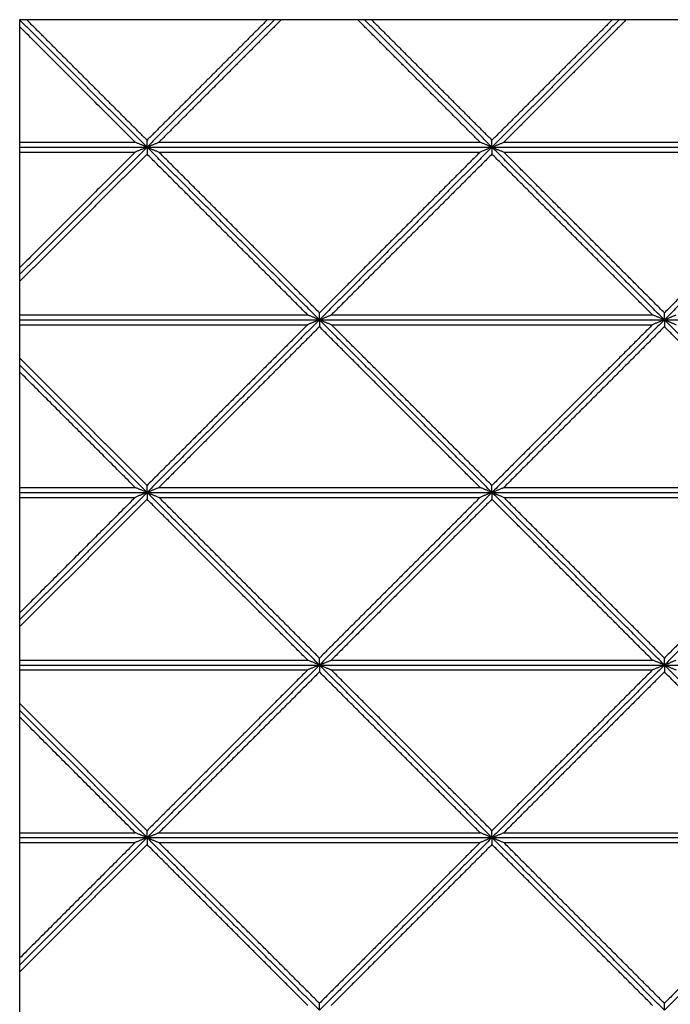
# Model space of a CAD drawing. Header units: millimetres. Extents: x 3058.1 to 3069.1, y 1872.4 to 1877.2.
# Tile 23 of 25: x 3067.1 to 3067.9, y 1873.2 to 1874.4. Entities that reach past the tile are written whole.
import ezdxf

# ---------------------------------------------------------------- set-up
doc = ezdxf.new("R2010")
doc.units = ezdxf.units.MM
doc.layers.add('Make2D', color=7, linetype='Continuous', true_color=0x000000)
doc.layers.add('Make2D$Visible$Curves', color=7, linetype='Continuous', true_color=0x000000)

# ---------------------------------------------------------------- blocks, each defined once
blk = doc.blocks.new('Akebia5')
at = {"layer": 'Make2D'}
blk.add_lwpolyline([(3067.1359, 1872.3627), (3069.1463, 1872.3627), (3069.1463, 1874.3731), (3067.1359, 1874.3731)], close=True, dxfattribs=at)
at = {"layer": 'Make2D$Visible$Curves', "color": 18, "lineweight": -3, "true_color": 0x000000}
for points, degree in [([(3067.2926, 1874.2164), (3067.2143, 1874.2948), (3067.1359, 1874.3731)], 2), ([(3067.2926, 1874.2164), (3067.2143, 1874.2948), (3067.1359, 1874.3731)], 2), ([(3067.2926, 1874.225), (3067.2185, 1874.299), (3067.1445, 1874.3731)], 2), ([(3067.4493, 1874.3731), (3067.3709, 1874.2948), (3067.2926, 1874.2164)], 2), ([(3067.4493, 1874.3731), (3067.3709, 1874.2948), (3067.2926, 1874.2164)], 2), ([(3067.4407, 1874.3731), (3067.3667, 1874.299), (3067.2926, 1874.225)], 2), ([(3067.4578, 1874.3731), (3067.3825, 1874.2978), (3067.3072, 1874.2225)], 2), ([(3067.7023, 1874.2225), (3067.627, 1874.2978), (3067.5517, 1874.3731)], 2), ([(3067.7169, 1874.2164), (3067.6385, 1874.2948), (3067.5602, 1874.3731)], 2), ([(3067.7169, 1874.2164), (3067.6385, 1874.2948), (3067.5602, 1874.3731)], 2), ([(3067.7169, 1874.225), (3067.6428, 1874.299), (3067.5687, 1874.3731)], 2), ([(3067.8735, 1874.3731), (3067.7952, 1874.2948), (3067.7169, 1874.2164)], 2), ([(3067.865, 1874.3731), (3067.7909, 1874.299), (3067.7169, 1874.225)], 2), ([(3067.8735, 1874.3731), (3067.7952, 1874.2948), (3067.7169, 1874.2164)], 2), ([(3067.8821, 1874.3731), (3067.8068, 1874.2978), (3067.7314, 1874.2225)], 2), ([(3067.2781, 1874.2225), (3067.207, 1874.2935), (3067.1359, 1874.3646)], 2), ([(3067.1359, 1874.2225), (3067.207, 1874.2225), (3067.2781, 1874.2225)], 2), ([(3067.2926, 1874.2164), (3067.2143, 1874.1381), (3067.1359, 1874.0598)], 2), ([(3067.1359, 1874.2164), (3067.2143, 1874.2164), (3067.2926, 1874.2164)], 2), ([(3067.2926, 1874.2164), (3067.2143, 1874.1381), (3067.1359, 1874.0598)], 2), ([(3067.1359, 1874.2164), (3067.2143, 1874.2164), (3067.2926, 1874.2164)], 2), ([(3067.2926, 1874.2164), (3067.2921, 1874.2167), (3067.291, 1874.2171), (3067.2894, 1874.2178), (3067.2878, 1874.2185), (3067.2861, 1874.2191), (3067.2845, 1874.2198), (3067.2829, 1874.2205), (3067.2813, 1874.2211), (3067.2797, 1874.2218), (3067.2786, 1874.2223), (3067.2781, 1874.2225)], 3), ([(3067.2926, 1874.2164), (3067.2921, 1874.2162), (3067.291, 1874.2158), (3067.2894, 1874.2151), (3067.2878, 1874.2144), (3067.2861, 1874.2138), (3067.2845, 1874.2131), (3067.2829, 1874.2124), (3067.2813, 1874.2118), (3067.2797, 1874.2111), (3067.2786, 1874.2106), (3067.2781, 1874.2104)], 3), ([(3067.2926, 1874.2164), (3067.2926, 1874.2168), (3067.2926, 1874.2174), (3067.2926, 1874.2183), (3067.2926, 1874.2193), (3067.2926, 1874.2202), (3067.2926, 1874.2212), (3067.2926, 1874.2221), (3067.2926, 1874.2231), (3067.2926, 1874.224), (3067.2926, 1874.2247), (3067.2926, 1874.225)], 3), ([(3067.2926, 1874.2164), (3067.2932, 1874.2167), (3067.2942, 1874.2171), (3067.2958, 1874.2178), (3067.2975, 1874.2185), (3067.2991, 1874.2191), (3067.3007, 1874.2198), (3067.3023, 1874.2205), (3067.3039, 1874.2211), (3067.3056, 1874.2218), (3067.3066, 1874.2223), (3067.3072, 1874.2225)], 3), ([(3067.5047, 1874.0043), (3067.3987, 1874.1104), (3067.2926, 1874.2164)], 2), ([(3067.2926, 1874.2164), (3067.5047, 1874.2164), (3067.7169, 1874.2164)], 2), ([(3067.2926, 1874.2164), (3067.2932, 1874.2162), (3067.2942, 1874.2158), (3067.2958, 1874.2151), (3067.2975, 1874.2144), (3067.2991, 1874.2138), (3067.3007, 1874.2131), (3067.3023, 1874.2124), (3067.3039, 1874.2118), (3067.3056, 1874.2111), (3067.3066, 1874.2106), (3067.3072, 1874.2104)], 3), ([(3067.2926, 1874.2164), (3067.5047, 1874.2164), (3067.7169, 1874.2164)], 2), ([(3067.5047, 1874.0043), (3067.3987, 1874.1104), (3067.2926, 1874.2164)], 2), ([(3067.2926, 1874.2164), (3067.2926, 1874.2161), (3067.2926, 1874.2155), (3067.2926, 1874.2145), (3067.2926, 1874.2136), (3067.2926, 1874.2127), (3067.2926, 1874.2117), (3067.2926, 1874.2108), (3067.2926, 1874.2098), (3067.2926, 1874.2089), (3067.2926, 1874.2082), (3067.2926, 1874.2079)], 3), ([(3067.3072, 1874.2225), (3067.5047, 1874.2225), (3067.7023, 1874.2225)], 2), ([(3067.7169, 1874.2164), (3067.6108, 1874.1104), (3067.5047, 1874.0043)], 2), ([(3067.7169, 1874.2164), (3067.6108, 1874.1104), (3067.5047, 1874.0043)], 2), ([(3067.7169, 1874.2164), (3067.7163, 1874.2167), (3067.7153, 1874.2171), (3067.7136, 1874.2178), (3067.712, 1874.2185), (3067.7104, 1874.2191), (3067.7088, 1874.2198), (3067.7072, 1874.2205), (3067.7056, 1874.2211), (3067.7039, 1874.2218), (3067.7029, 1874.2223), (3067.7023, 1874.2225)], 3), ([(3067.7169, 1874.2164), (3067.7163, 1874.2162), (3067.7153, 1874.2158), (3067.7136, 1874.2151), (3067.712, 1874.2144), (3067.7104, 1874.2138), (3067.7088, 1874.2131), (3067.7072, 1874.2124), (3067.7056, 1874.2118), (3067.7039, 1874.2111), (3067.7029, 1874.2106), (3067.7023, 1874.2104)], 3), ([(3067.7169, 1874.2164), (3067.7169, 1874.2168), (3067.7169, 1874.2174), (3067.7169, 1874.2183), (3067.7169, 1874.2193), (3067.7169, 1874.2202), (3067.7169, 1874.2212), (3067.7169, 1874.2221), (3067.7169, 1874.2231), (3067.7169, 1874.224), (3067.7169, 1874.2247), (3067.7169, 1874.225)], 3), ([(3067.7169, 1874.2164), (3067.7174, 1874.2167), (3067.7185, 1874.2171), (3067.7201, 1874.2178), (3067.7217, 1874.2185), (3067.7233, 1874.2191), (3067.725, 1874.2198), (3067.7266, 1874.2205), (3067.7282, 1874.2211), (3067.7298, 1874.2218), (3067.7309, 1874.2223), (3067.7314, 1874.2225)], 3), ([(3067.929, 1874.0043), (3067.8229, 1874.1104), (3067.7169, 1874.2164)], 2), ([(3067.7169, 1874.2164), (3067.7169, 1874.2161), (3067.7169, 1874.2155), (3067.7169, 1874.2145), (3067.7169, 1874.2136), (3067.7169, 1874.2127), (3067.7169, 1874.2117), (3067.7169, 1874.2108), (3067.7169, 1874.2098), (3067.7169, 1874.2089), (3067.7169, 1874.2082), (3067.7169, 1874.2079)], 3), ([(3067.929, 1874.0043), (3067.8229, 1874.1104), (3067.7169, 1874.2164)], 2), ([(3067.7169, 1874.2164), (3067.929, 1874.2164), (3068.1411, 1874.2164)], 2), ([(3067.7169, 1874.2164), (3067.7174, 1874.2162), (3067.7185, 1874.2158), (3067.7201, 1874.2151), (3067.7217, 1874.2144), (3067.7233, 1874.2138), (3067.725, 1874.2131), (3067.7266, 1874.2124), (3067.7282, 1874.2118), (3067.7298, 1874.2111), (3067.7309, 1874.2106), (3067.7314, 1874.2104)], 3), ([(3067.7169, 1874.2164), (3067.929, 1874.2164), (3068.1411, 1874.2164)], 2), ([(3067.7314, 1874.2225), (3067.929, 1874.2225), (3068.1266, 1874.2225)], 2), ([(3068.1411, 1874.2164), (3068.0351, 1874.1104), (3067.929, 1874.0043)], 2), ([(3068.1411, 1874.2164), (3068.0351, 1874.1104), (3067.929, 1874.0043)], 2), ([(3067.2781, 1874.2104), (3067.207, 1874.1394), (3067.1359, 1874.0683)], 2), ([(3067.1359, 1874.2104), (3067.207, 1874.2104), (3067.2781, 1874.2104)], 2), ([(3067.2926, 1874.2079), (3067.2143, 1874.1296), (3067.1359, 1874.0512)], 2), ([(3067.4902, 1874.0103), (3067.3914, 1874.1091), (3067.2926, 1874.2079)], 2), ([(3067.5047, 1874.0128), (3067.406, 1874.1116), (3067.3072, 1874.2104)], 2), ([(3067.3072, 1874.2104), (3067.5047, 1874.2104), (3067.7023, 1874.2104)], 2), ([(3067.7023, 1874.2104), (3067.6035, 1874.1116), (3067.5047, 1874.0128)], 2), ([(3067.7169, 1874.2079), (3067.6181, 1874.1091), (3067.5193, 1874.0103)], 2), ([(3067.9144, 1874.0103), (3067.8157, 1874.1091), (3067.7169, 1874.2079)], 2), ([(3067.929, 1874.0128), (3067.8302, 1874.1116), (3067.7314, 1874.2104)], 2), ([(3067.7314, 1874.2104), (3067.929, 1874.2104), (3068.1266, 1874.2104)], 2), ([(3068.1266, 1874.2104), (3068.0278, 1874.1116), (3067.929, 1874.0128)], 2), ([(3067.1359, 1874.0103), (3067.3131, 1874.0103), (3067.4902, 1874.0103)], 2), ([(3067.5047, 1874.0043), (3067.5042, 1874.0045), (3067.5031, 1874.005), (3067.5015, 1874.0057), (3067.4999, 1874.0063), (3067.4983, 1874.007), (3067.4967, 1874.0077), (3067.495, 1874.0083), (3067.4934, 1874.009), (3067.4918, 1874.0097), (3067.4907, 1874.0101), (3067.4902, 1874.0103)], 3), ([(3067.5047, 1874.0043), (3067.5047, 1874.0046), (3067.5047, 1874.0053), (3067.5047, 1874.0062), (3067.5047, 1874.0072), (3067.5047, 1874.0081), (3067.5047, 1874.0091), (3067.5047, 1874.01), (3067.5047, 1874.0109), (3067.5047, 1874.0119), (3067.5047, 1874.0125), (3067.5047, 1874.0128)], 3), ([(3067.5047, 1874.0043), (3067.5053, 1874.0045), (3067.5064, 1874.005), (3067.508, 1874.0057), (3067.5096, 1874.0063), (3067.5112, 1874.007), (3067.5128, 1874.0077), (3067.5145, 1874.0083), (3067.5161, 1874.009), (3067.5177, 1874.0097), (3067.5188, 1874.0101), (3067.5193, 1874.0103)], 3), ([(3067.5193, 1874.0103), (3067.7169, 1874.0103), (3067.9144, 1874.0103)], 2), ([(3067.929, 1874.0043), (3067.9285, 1874.0045), (3067.9274, 1874.005), (3067.9258, 1874.0057), (3067.9242, 1874.0063), (3067.9225, 1874.007), (3067.9209, 1874.0077), (3067.9193, 1874.0083), (3067.9177, 1874.009), (3067.9161, 1874.0097), (3067.915, 1874.0101), (3067.9144, 1874.0103)], 3), ([(3067.929, 1874.0043), (3067.929, 1874.0046), (3067.929, 1874.0053), (3067.929, 1874.0062), (3067.929, 1874.0072), (3067.929, 1874.0081), (3067.929, 1874.0091), (3067.929, 1874.01), (3067.929, 1874.0109), (3067.929, 1874.0119), (3067.929, 1874.0125), (3067.929, 1874.0128)], 3), ([(3067.929, 1874.0043), (3067.9295, 1874.0045), (3067.9306, 1874.005), (3067.9322, 1874.0057), (3067.9339, 1874.0063), (3067.9355, 1874.007), (3067.9371, 1874.0077), (3067.9387, 1874.0083), (3067.9403, 1874.009), (3067.942, 1874.0097), (3067.943, 1874.0101), (3067.9436, 1874.0103)], 3), ([(3067.1359, 1874.0043), (3067.3203, 1874.0043), (3067.5047, 1874.0043)], 2), ([(3067.1359, 1874.0043), (3067.3203, 1874.0043), (3067.5047, 1874.0043)], 2), ([(3067.1359, 1873.9983), (3067.3131, 1873.9983), (3067.4902, 1873.9983)], 2), ([(3067.5047, 1874.0043), (3067.3987, 1873.8982), (3067.2926, 1873.7922)], 2), ([(3067.5047, 1874.0043), (3067.3987, 1873.8982), (3067.2926, 1873.7922)], 2), ([(3067.4902, 1873.9983), (3067.3914, 1873.8995), (3067.2926, 1873.8007)], 2), ([(3067.5047, 1874.0043), (3067.5042, 1874.0041), (3067.5031, 1874.0036), (3067.5015, 1874.003), (3067.4999, 1874.0023), (3067.4983, 1874.0016), (3067.4967, 1874.001), (3067.495, 1874.0003), (3067.4934, 1873.9996), (3067.4918, 1873.999), (3067.4907, 1873.9985), (3067.4902, 1873.9983)], 3), ([(3067.5047, 1874.0043), (3067.7169, 1874.0043), (3067.929, 1874.0043)], 2), ([(3067.7169, 1873.7922), (3067.6108, 1873.8982), (3067.5047, 1874.0043)], 2), ([(3067.5047, 1874.0043), (3067.7169, 1874.0043), (3067.929, 1874.0043)], 2), ([(3067.5047, 1874.0043), (3067.5053, 1874.0041), (3067.5064, 1874.0036), (3067.508, 1874.003), (3067.5096, 1874.0023), (3067.5112, 1874.0016), (3067.5128, 1874.001), (3067.5145, 1874.0003), (3067.5161, 1873.9996), (3067.5177, 1873.999), (3067.5188, 1873.9985), (3067.5193, 1873.9983)], 3), ([(3067.7169, 1873.7922), (3067.6108, 1873.8982), (3067.5047, 1874.0043)], 2), ([(3067.5047, 1874.0043), (3067.5047, 1874.004), (3067.5047, 1874.0034), (3067.5047, 1874.0024), (3067.5047, 1874.0015), (3067.5047, 1874.0005), (3067.5047, 1873.9996), (3067.5047, 1873.9986), (3067.5047, 1873.9977), (3067.5047, 1873.9967), (3067.5047, 1873.9961), (3067.5047, 1873.9958)], 3), ([(3067.7169, 1873.8007), (3067.6181, 1873.8995), (3067.5193, 1873.9983)], 2), ([(3067.5193, 1873.9983), (3067.7169, 1873.9983), (3067.9144, 1873.9983)], 2), ([(3067.929, 1874.0043), (3067.8229, 1873.8982), (3067.7169, 1873.7922)], 2), ([(3067.929, 1874.0043), (3067.8229, 1873.8982), (3067.7169, 1873.7922)], 2), ([(3067.9144, 1873.9983), (3067.8157, 1873.8995), (3067.7169, 1873.8007)], 2), ([(3067.929, 1874.0043), (3067.9285, 1874.0041), (3067.9274, 1874.0036), (3067.9258, 1874.003), (3067.9242, 1874.0023), (3067.9225, 1874.0016), (3067.9209, 1874.001), (3067.9193, 1874.0003), (3067.9177, 1873.9996), (3067.9161, 1873.999), (3067.915, 1873.9985), (3067.9144, 1873.9983)], 3), ([(3067.929, 1874.0043), (3068.1411, 1874.0043), (3068.3533, 1874.0043)], 2), ([(3068.1411, 1873.7922), (3068.0351, 1873.8982), (3067.929, 1874.0043)], 2), ([(3067.929, 1874.0043), (3068.1411, 1874.0043), (3068.3533, 1874.0043)], 2), ([(3067.929, 1874.0043), (3067.9295, 1874.0041), (3067.9306, 1874.0036), (3067.9322, 1874.003), (3067.9339, 1874.0023), (3067.9355, 1874.0016), (3067.9371, 1874.001), (3067.9387, 1874.0003), (3067.9403, 1873.9996), (3067.942, 1873.999), (3067.943, 1873.9985), (3067.9436, 1873.9983)], 3), ([(3068.1411, 1873.7922), (3068.0351, 1873.8982), (3067.929, 1874.0043)], 2), ([(3067.929, 1874.0043), (3067.929, 1874.004), (3067.929, 1874.0034), (3067.929, 1874.0024), (3067.929, 1874.0015), (3067.929, 1874.0005), (3067.929, 1873.9996), (3067.929, 1873.9986), (3067.929, 1873.9977), (3067.929, 1873.9967), (3067.929, 1873.9961), (3067.929, 1873.9958)], 3), ([(3067.5047, 1873.9958), (3067.406, 1873.897), (3067.3072, 1873.7982)], 2), ([(3067.7023, 1873.7982), (3067.6035, 1873.897), (3067.5047, 1873.9958)], 2), ([(3067.929, 1873.9958), (3067.8302, 1873.897), (3067.7314, 1873.7982)], 2), ([(3068.1266, 1873.7982), (3068.0278, 1873.897), (3067.929, 1873.9958)], 2), ([(3067.2926, 1873.8007), (3067.2143, 1873.879), (3067.1359, 1873.9574)], 2), ([(3067.2926, 1873.7922), (3067.2143, 1873.8705), (3067.1359, 1873.9488)], 2), ([(3067.2926, 1873.7922), (3067.2143, 1873.8705), (3067.1359, 1873.9488)], 2), ([(3067.2781, 1873.7982), (3067.207, 1873.8693), (3067.1359, 1873.9403)], 2), ([(3067.1359, 1873.7982), (3067.207, 1873.7982), (3067.2781, 1873.7982)], 2), ([(3067.2926, 1873.7922), (3067.2143, 1873.7138), (3067.1359, 1873.6355)], 2), ([(3067.1359, 1873.7922), (3067.2143, 1873.7922), (3067.2926, 1873.7922)], 2), ([(3067.2926, 1873.7922), (3067.2143, 1873.7138), (3067.1359, 1873.6355)], 2), ([(3067.1359, 1873.7922), (3067.2143, 1873.7922), (3067.2926, 1873.7922)], 2), ([(3067.2926, 1873.7922), (3067.2921, 1873.7924), (3067.291, 1873.7928), (3067.2894, 1873.7935), (3067.2878, 1873.7942), (3067.2861, 1873.7949), (3067.2845, 1873.7955), (3067.2829, 1873.7962), (3067.2813, 1873.7969), (3067.2797, 1873.7975), (3067.2786, 1873.798), (3067.2781, 1873.7982)], 3), ([(3067.2926, 1873.7922), (3067.2921, 1873.792), (3067.291, 1873.7915), (3067.2894, 1873.7908), (3067.2878, 1873.7902), (3067.2861, 1873.7895), (3067.2845, 1873.7888), (3067.2829, 1873.7882), (3067.2813, 1873.7875), (3067.2797, 1873.7868), (3067.2786, 1873.7864), (3067.2781, 1873.7861)], 3), ([(3067.2926, 1873.7922), (3067.2926, 1873.7925), (3067.2926, 1873.7931), (3067.2926, 1873.7941), (3067.2926, 1873.795), (3067.2926, 1873.796), (3067.2926, 1873.7969), (3067.2926, 1873.7979), (3067.2926, 1873.7988), (3067.2926, 1873.7998), (3067.2926, 1873.8004), (3067.2926, 1873.8007)], 3), ([(3067.2926, 1873.7922), (3067.2932, 1873.7924), (3067.2942, 1873.7928), (3067.2958, 1873.7935), (3067.2975, 1873.7942), (3067.2991, 1873.7949), (3067.3007, 1873.7955), (3067.3023, 1873.7962), (3067.3039, 1873.7969), (3067.3056, 1873.7975), (3067.3066, 1873.798), (3067.3072, 1873.7982)], 3), ([(3067.5047, 1873.58), (3067.3987, 1873.6861), (3067.2926, 1873.7922)], 2), ([(3067.2926, 1873.7922), (3067.5047, 1873.7922), (3067.7169, 1873.7922)], 2), ([(3067.2926, 1873.7922), (3067.2932, 1873.792), (3067.2942, 1873.7915), (3067.2958, 1873.7908), (3067.2975, 1873.7902), (3067.2991, 1873.7895), (3067.3007, 1873.7888), (3067.3023, 1873.7882), (3067.3039, 1873.7875), (3067.3056, 1873.7868), (3067.3066, 1873.7864), (3067.3072, 1873.7861)], 3), ([(3067.2926, 1873.7922), (3067.5047, 1873.7922), (3067.7169, 1873.7922)], 2), ([(3067.5047, 1873.58), (3067.3987, 1873.6861), (3067.2926, 1873.7922)], 2), ([(3067.2926, 1873.7922), (3067.2926, 1873.7919), (3067.2926, 1873.7912), (3067.2926, 1873.7903), (3067.2926, 1873.7893), (3067.2926, 1873.7884), (3067.2926, 1873.7874), (3067.2926, 1873.7865), (3067.2926, 1873.7855), (3067.2926, 1873.7846), (3067.2926, 1873.784), (3067.2926, 1873.7837)], 3), ([(3067.3072, 1873.7982), (3067.5047, 1873.7982), (3067.7023, 1873.7982)], 2), ([(3067.7169, 1873.7922), (3067.6108, 1873.6861), (3067.5047, 1873.58)], 2), ([(3067.7169, 1873.7922), (3067.6108, 1873.6861), (3067.5047, 1873.58)], 2), ([(3067.7169, 1873.7922), (3067.7163, 1873.7924), (3067.7153, 1873.7928), (3067.7136, 1873.7935), (3067.712, 1873.7942), (3067.7104, 1873.7949), (3067.7088, 1873.7955), (3067.7072, 1873.7962), (3067.7056, 1873.7969), (3067.7039, 1873.7975), (3067.7029, 1873.798), (3067.7023, 1873.7982)], 3), ([(3067.7169, 1873.7922), (3067.7163, 1873.792), (3067.7153, 1873.7915), (3067.7136, 1873.7908), (3067.712, 1873.7902), (3067.7104, 1873.7895), (3067.7088, 1873.7888), (3067.7072, 1873.7882), (3067.7056, 1873.7875), (3067.7039, 1873.7868), (3067.7029, 1873.7864), (3067.7023, 1873.7861)], 3), ([(3067.7169, 1873.7922), (3067.7169, 1873.7925), (3067.7169, 1873.7931), (3067.7169, 1873.7941), (3067.7169, 1873.795), (3067.7169, 1873.796), (3067.7169, 1873.7969), (3067.7169, 1873.7979), (3067.7169, 1873.7988), (3067.7169, 1873.7998), (3067.7169, 1873.8004), (3067.7169, 1873.8007)], 3), ([(3067.7169, 1873.7922), (3067.7174, 1873.7924), (3067.7185, 1873.7928), (3067.7201, 1873.7935), (3067.7217, 1873.7942), (3067.7233, 1873.7949), (3067.725, 1873.7955), (3067.7266, 1873.7962), (3067.7282, 1873.7969), (3067.7298, 1873.7975), (3067.7309, 1873.798), (3067.7314, 1873.7982)], 3), ([(3067.929, 1873.58), (3067.8229, 1873.6861), (3067.7169, 1873.7922)], 2), ([(3067.7169, 1873.7922), (3067.7169, 1873.7919), (3067.7169, 1873.7912), (3067.7169, 1873.7903), (3067.7169, 1873.7893), (3067.7169, 1873.7884), (3067.7169, 1873.7874), (3067.7169, 1873.7865), (3067.7169, 1873.7855), (3067.7169, 1873.7846), (3067.7169, 1873.784), (3067.7169, 1873.7837)], 3), ([(3067.929, 1873.58), (3067.8229, 1873.6861), (3067.7169, 1873.7922)], 2), ([(3067.7169, 1873.7922), (3067.929, 1873.7922), (3068.1411, 1873.7922)], 2), ([(3067.7169, 1873.7922), (3067.7174, 1873.792), (3067.7185, 1873.7915), (3067.7201, 1873.7908), (3067.7217, 1873.7902), (3067.7233, 1873.7895), (3067.725, 1873.7888), (3067.7266, 1873.7882), (3067.7282, 1873.7875), (3067.7298, 1873.7868), (3067.7309, 1873.7864), (3067.7314, 1873.7861)], 3), ([(3067.7169, 1873.7922), (3067.929, 1873.7922), (3068.1411, 1873.7922)], 2), ([(3067.7314, 1873.7982), (3067.929, 1873.7982), (3068.1266, 1873.7982)], 2), ([(3068.1411, 1873.7922), (3068.0351, 1873.6861), (3067.929, 1873.58)], 2), ([(3068.1411, 1873.7922), (3068.0351, 1873.6861), (3067.929, 1873.58)], 2), ([(3067.2781, 1873.7861), (3067.207, 1873.7151), (3067.1359, 1873.644)], 2), ([(3067.1359, 1873.7861), (3067.207, 1873.7861), (3067.2781, 1873.7861)], 2), ([(3067.2926, 1873.7837), (3067.2143, 1873.7053), (3067.1359, 1873.627)], 2), ([(3067.4902, 1873.5861), (3067.3914, 1873.6849), (3067.2926, 1873.7837)], 2), ([(3067.5047, 1873.5886), (3067.406, 1873.6874), (3067.3072, 1873.7861)], 2), ([(3067.3072, 1873.7861), (3067.5047, 1873.7861), (3067.7023, 1873.7861)], 2), ([(3067.7023, 1873.7861), (3067.6035, 1873.6874), (3067.5047, 1873.5886)], 2), ([(3067.7169, 1873.7837), (3067.6181, 1873.6849), (3067.5193, 1873.5861)], 2), ([(3067.9144, 1873.5861), (3067.8157, 1873.6849), (3067.7169, 1873.7837)], 2), ([(3067.929, 1873.5886), (3067.8302, 1873.6874), (3067.7314, 1873.7861)], 2), ([(3067.7314, 1873.7861), (3067.929, 1873.7861), (3068.1266, 1873.7861)], 2), ([(3068.1266, 1873.7861), (3068.0278, 1873.6874), (3067.929, 1873.5886)], 2), ([(3067.1359, 1873.5861), (3067.3131, 1873.5861), (3067.4902, 1873.5861)], 2), ([(3067.5047, 1873.58), (3067.5042, 1873.5803), (3067.5031, 1873.5807), (3067.5015, 1873.5814), (3067.4999, 1873.5821), (3067.4983, 1873.5827), (3067.4967, 1873.5834), (3067.495, 1873.5841), (3067.4934, 1873.5847), (3067.4918, 1873.5854), (3067.4907, 1873.5859), (3067.4902, 1873.5861)], 3), ([(3067.5047, 1873.58), (3067.5047, 1873.5804), (3067.5047, 1873.581), (3067.5047, 1873.5819), (3067.5047, 1873.5829), (3067.5047, 1873.5838), (3067.5047, 1873.5848), (3067.5047, 1873.5857), (3067.5047, 1873.5867), (3067.5047, 1873.5876), (3067.5047, 1873.5883), (3067.5047, 1873.5886)], 3), ([(3067.5047, 1873.58), (3067.5053, 1873.5803), (3067.5064, 1873.5807), (3067.508, 1873.5814), (3067.5096, 1873.5821), (3067.5112, 1873.5827), (3067.5128, 1873.5834), (3067.5145, 1873.5841), (3067.5161, 1873.5847), (3067.5177, 1873.5854), (3067.5188, 1873.5859), (3067.5193, 1873.5861)], 3), ([(3067.5193, 1873.5861), (3067.7169, 1873.5861), (3067.9144, 1873.5861)], 2), ([(3067.929, 1873.58), (3067.9285, 1873.5803), (3067.9274, 1873.5807), (3067.9258, 1873.5814), (3067.9242, 1873.5821), (3067.9225, 1873.5827), (3067.9209, 1873.5834), (3067.9193, 1873.5841), (3067.9177, 1873.5847), (3067.9161, 1873.5854), (3067.915, 1873.5859), (3067.9144, 1873.5861)], 3), ([(3067.929, 1873.58), (3067.929, 1873.5804), (3067.929, 1873.581), (3067.929, 1873.5819), (3067.929, 1873.5829), (3067.929, 1873.5838), (3067.929, 1873.5848), (3067.929, 1873.5857), (3067.929, 1873.5867), (3067.929, 1873.5876), (3067.929, 1873.5883), (3067.929, 1873.5886)], 3), ([(3067.929, 1873.58), (3067.9295, 1873.5803), (3067.9306, 1873.5807), (3067.9322, 1873.5814), (3067.9339, 1873.5821), (3067.9355, 1873.5827), (3067.9371, 1873.5834), (3067.9387, 1873.5841), (3067.9403, 1873.5847), (3067.942, 1873.5854), (3067.943, 1873.5859), (3067.9436, 1873.5861)], 3), ([(3067.1359, 1873.58), (3067.3203, 1873.58), (3067.5047, 1873.58)], 2), ([(3067.1359, 1873.58), (3067.3203, 1873.58), (3067.5047, 1873.58)], 2), ([(3067.1359, 1873.574), (3067.3131, 1873.574), (3067.4902, 1873.574)], 2), ([(3067.5047, 1873.58), (3067.3987, 1873.474), (3067.2926, 1873.3679)], 2), ([(3067.5047, 1873.58), (3067.3987, 1873.474), (3067.2926, 1873.3679)], 2), ([(3067.4902, 1873.574), (3067.3914, 1873.4752), (3067.2926, 1873.3764)], 2), ([(3067.5047, 1873.58), (3067.5042, 1873.5798), (3067.5031, 1873.5794), (3067.5015, 1873.5787), (3067.4999, 1873.578), (3067.4983, 1873.5774), (3067.4967, 1873.5767), (3067.495, 1873.576), (3067.4934, 1873.5754), (3067.4918, 1873.5747), (3067.4907, 1873.5742), (3067.4902, 1873.574)], 3), ([(3067.5047, 1873.58), (3067.7169, 1873.58), (3067.929, 1873.58)], 2), ([(3067.7169, 1873.3679), (3067.6108, 1873.474), (3067.5047, 1873.58)], 2), ([(3067.5047, 1873.58), (3067.7169, 1873.58), (3067.929, 1873.58)], 2), ([(3067.5047, 1873.58), (3067.5053, 1873.5798), (3067.5064, 1873.5794), (3067.508, 1873.5787), (3067.5096, 1873.578), (3067.5112, 1873.5774), (3067.5128, 1873.5767), (3067.5145, 1873.576), (3067.5161, 1873.5754), (3067.5177, 1873.5747), (3067.5188, 1873.5742), (3067.5193, 1873.574)], 3), ([(3067.7169, 1873.3679), (3067.6108, 1873.474), (3067.5047, 1873.58)], 2), ([(3067.5047, 1873.58), (3067.5047, 1873.5797), (3067.5047, 1873.5791), (3067.5047, 1873.5782), (3067.5047, 1873.5772), (3067.5047, 1873.5763), (3067.5047, 1873.5753), (3067.5047, 1873.5744), (3067.5047, 1873.5734), (3067.5047, 1873.5725), (3067.5047, 1873.5718), (3067.5047, 1873.5715)], 3), ([(3067.7169, 1873.3764), (3067.6181, 1873.4752), (3067.5193, 1873.574)], 2), ([(3067.5193, 1873.574), (3067.7169, 1873.574), (3067.9144, 1873.574)], 2), ([(3067.929, 1873.58), (3067.8229, 1873.474), (3067.7169, 1873.3679)], 2), ([(3067.929, 1873.58), (3067.8229, 1873.474), (3067.7169, 1873.3679)], 2), ([(3067.9144, 1873.574), (3067.8157, 1873.4752), (3067.7169, 1873.3764)], 2), ([(3067.929, 1873.58), (3067.9285, 1873.5798), (3067.9274, 1873.5794), (3067.9258, 1873.5787), (3067.9242, 1873.578), (3067.9225, 1873.5774), (3067.9209, 1873.5767), (3067.9193, 1873.576), (3067.9177, 1873.5754), (3067.9161, 1873.5747), (3067.915, 1873.5742), (3067.9144, 1873.574)], 3), ([(3067.929, 1873.58), (3068.1411, 1873.58), (3068.3533, 1873.58)], 2), ([(3068.1411, 1873.3679), (3068.0351, 1873.474), (3067.929, 1873.58)], 2), ([(3067.929, 1873.58), (3068.1411, 1873.58), (3068.3533, 1873.58)], 2), ([(3067.929, 1873.58), (3067.9295, 1873.5798), (3067.9306, 1873.5794), (3067.9322, 1873.5787), (3067.9339, 1873.578), (3067.9355, 1873.5774), (3067.9371, 1873.5767), (3067.9387, 1873.576), (3067.9403, 1873.5754), (3067.942, 1873.5747), (3067.943, 1873.5742), (3067.9436, 1873.574)], 3), ([(3068.1411, 1873.3679), (3068.0351, 1873.474), (3067.929, 1873.58)], 2), ([(3067.929, 1873.58), (3067.929, 1873.5797), (3067.929, 1873.5791), (3067.929, 1873.5782), (3067.929, 1873.5772), (3067.929, 1873.5763), (3067.929, 1873.5753), (3067.929, 1873.5744), (3067.929, 1873.5734), (3067.929, 1873.5725), (3067.929, 1873.5718), (3067.929, 1873.5715)], 3), ([(3067.5047, 1873.5715), (3067.406, 1873.4727), (3067.3072, 1873.3739)], 2), ([(3067.7023, 1873.3739), (3067.6035, 1873.4727), (3067.5047, 1873.5715)], 2), ([(3067.929, 1873.5715), (3067.8302, 1873.4727), (3067.7314, 1873.3739)], 2), ([(3068.1266, 1873.3739), (3068.0278, 1873.4727), (3067.929, 1873.5715)], 2), ([(3067.2926, 1873.3764), (3067.2143, 1873.4548), (3067.1359, 1873.5331)], 2), ([(3067.2926, 1873.3679), (3067.2143, 1873.4462), (3067.1359, 1873.5246)], 2), ([(3067.2926, 1873.3679), (3067.2143, 1873.4462), (3067.1359, 1873.5246)], 2), ([(3067.2781, 1873.3739), (3067.207, 1873.445), (3067.1359, 1873.5161)], 2), ([(3067.1359, 1873.3739), (3067.207, 1873.3739), (3067.2781, 1873.3739)], 2), ([(3067.2926, 1873.3679), (3067.2143, 1873.2896), (3067.1359, 1873.2113)], 2), ([(3067.1359, 1873.3679), (3067.2143, 1873.3679), (3067.2926, 1873.3679)], 2), ([(3067.2926, 1873.3679), (3067.2143, 1873.2896), (3067.1359, 1873.2113)], 2), ([(3067.1359, 1873.3679), (3067.2143, 1873.3679), (3067.2926, 1873.3679)], 2), ([(3067.2926, 1873.3679), (3067.2921, 1873.3681), (3067.291, 1873.3686), (3067.2894, 1873.3693), (3067.2878, 1873.3699), (3067.2861, 1873.3706), (3067.2845, 1873.3713), (3067.2829, 1873.3719), (3067.2813, 1873.3726), (3067.2797, 1873.3733), (3067.2786, 1873.3737), (3067.2781, 1873.3739)], 3), ([(3067.2926, 1873.3679), (3067.2921, 1873.3677), (3067.291, 1873.3672), (3067.2894, 1873.3666), (3067.2878, 1873.3659), (3067.2861, 1873.3652), (3067.2845, 1873.3646), (3067.2829, 1873.3639), (3067.2813, 1873.3632), (3067.2797, 1873.3626), (3067.2786, 1873.3621), (3067.2781, 1873.3619)], 3), ([(3067.2926, 1873.3679), (3067.2926, 1873.3682), (3067.2926, 1873.3689), (3067.2926, 1873.3698), (3067.2926, 1873.3708), (3067.2926, 1873.3717), (3067.2926, 1873.3727), (3067.2926, 1873.3736), (3067.2926, 1873.3745), (3067.2926, 1873.3755), (3067.2926, 1873.3761), (3067.2926, 1873.3764)], 3), ([(3067.2926, 1873.3679), (3067.2932, 1873.3681), (3067.2942, 1873.3686), (3067.2958, 1873.3693), (3067.2975, 1873.3699), (3067.2991, 1873.3706), (3067.3007, 1873.3713), (3067.3023, 1873.3719), (3067.3039, 1873.3726), (3067.3056, 1873.3733), (3067.3066, 1873.3737), (3067.3072, 1873.3739)], 3), ([(3067.5047, 1873.1558), (3067.3987, 1873.2618), (3067.2926, 1873.3679)], 2), ([(3067.2926, 1873.3679), (3067.5047, 1873.3679), (3067.7169, 1873.3679)], 2), ([(3067.2926, 1873.3679), (3067.2932, 1873.3677), (3067.2942, 1873.3672), (3067.2958, 1873.3666), (3067.2975, 1873.3659), (3067.2991, 1873.3652), (3067.3007, 1873.3646), (3067.3023, 1873.3639), (3067.3039, 1873.3632), (3067.3056, 1873.3626), (3067.3066, 1873.3621), (3067.3072, 1873.3619)], 3), ([(3067.2926, 1873.3679), (3067.5047, 1873.3679), (3067.7169, 1873.3679)], 2), ([(3067.5047, 1873.1558), (3067.3987, 1873.2618), (3067.2926, 1873.3679)], 2), ([(3067.2926, 1873.3679), (3067.2926, 1873.3676), (3067.2926, 1873.367), (3067.2926, 1873.366), (3067.2926, 1873.3651), (3067.2926, 1873.3641), (3067.2926, 1873.3632), (3067.2926, 1873.3622), (3067.2926, 1873.3613), (3067.2926, 1873.3603), (3067.2926, 1873.3597), (3067.2926, 1873.3594)], 3), ([(3067.3072, 1873.3739), (3067.5047, 1873.3739), (3067.7023, 1873.3739)], 2), ([(3067.7169, 1873.3679), (3067.6108, 1873.2618), (3067.5047, 1873.1558)], 2), ([(3067.7169, 1873.3679), (3067.6108, 1873.2618), (3067.5047, 1873.1558)], 2), ([(3067.7169, 1873.3679), (3067.7163, 1873.3681), (3067.7153, 1873.3686), (3067.7136, 1873.3693), (3067.712, 1873.3699), (3067.7104, 1873.3706), (3067.7088, 1873.3713), (3067.7072, 1873.3719), (3067.7056, 1873.3726), (3067.7039, 1873.3733), (3067.7029, 1873.3737), (3067.7023, 1873.3739)], 3), ([(3067.7169, 1873.3679), (3067.7163, 1873.3677), (3067.7153, 1873.3672), (3067.7136, 1873.3666), (3067.712, 1873.3659), (3067.7104, 1873.3652), (3067.7088, 1873.3646), (3067.7072, 1873.3639), (3067.7056, 1873.3632), (3067.7039, 1873.3626), (3067.7029, 1873.3621), (3067.7023, 1873.3619)], 3), ([(3067.7169, 1873.3679), (3067.7169, 1873.3682), (3067.7169, 1873.3689), (3067.7169, 1873.3698), (3067.7169, 1873.3708), (3067.7169, 1873.3717), (3067.7169, 1873.3727), (3067.7169, 1873.3736), (3067.7169, 1873.3745), (3067.7169, 1873.3755), (3067.7169, 1873.3761), (3067.7169, 1873.3764)], 3), ([(3067.7169, 1873.3679), (3067.7174, 1873.3681), (3067.7185, 1873.3686), (3067.7201, 1873.3693), (3067.7217, 1873.3699), (3067.7233, 1873.3706), (3067.725, 1873.3713), (3067.7266, 1873.3719), (3067.7282, 1873.3726), (3067.7298, 1873.3733), (3067.7309, 1873.3737), (3067.7314, 1873.3739)], 3), ([(3067.929, 1873.1558), (3067.8229, 1873.2618), (3067.7169, 1873.3679)], 2), ([(3067.7169, 1873.3679), (3067.7169, 1873.3676), (3067.7169, 1873.367), (3067.7169, 1873.366), (3067.7169, 1873.3651), (3067.7169, 1873.3641), (3067.7169, 1873.3632), (3067.7169, 1873.3622), (3067.7169, 1873.3613), (3067.7169, 1873.3603), (3067.7169, 1873.3597), (3067.7169, 1873.3594)], 3), ([(3067.929, 1873.1558), (3067.8229, 1873.2618), (3067.7169, 1873.3679)], 2), ([(3067.7169, 1873.3679), (3067.929, 1873.3679), (3068.1411, 1873.3679)], 2), ([(3067.7169, 1873.3679), (3067.7174, 1873.3677), (3067.7185, 1873.3672), (3067.7201, 1873.3666), (3067.7217, 1873.3659), (3067.7233, 1873.3652), (3067.725, 1873.3646), (3067.7266, 1873.3639), (3067.7282, 1873.3632), (3067.7298, 1873.3626), (3067.7309, 1873.3621), (3067.7314, 1873.3619)], 3), ([(3067.7169, 1873.3679), (3067.929, 1873.3679), (3068.1411, 1873.3679)], 2), ([(3067.7314, 1873.3739), (3067.929, 1873.3739), (3068.1266, 1873.3739)], 2), ([(3068.1411, 1873.3679), (3068.0351, 1873.2618), (3067.929, 1873.1558)], 2), ([(3068.1411, 1873.3679), (3068.0351, 1873.2618), (3067.929, 1873.1558)], 2), ([(3067.2781, 1873.3619), (3067.207, 1873.2908), (3067.1359, 1873.2198)], 2), ([(3067.1359, 1873.3619), (3067.207, 1873.3619), (3067.2781, 1873.3619)], 2), ([(3067.2926, 1873.3594), (3067.2143, 1873.2811), (3067.1359, 1873.2027)], 2), ([(3067.4902, 1873.1618), (3067.3914, 1873.2606), (3067.2926, 1873.3594)], 2), ([(3067.5047, 1873.1643), (3067.406, 1873.2631), (3067.3072, 1873.3619)], 2), ([(3067.3072, 1873.3619), (3067.5047, 1873.3619), (3067.7023, 1873.3619)], 2), ([(3067.7023, 1873.3619), (3067.6035, 1873.2631), (3067.5047, 1873.1643)], 2), ([(3067.7169, 1873.3594), (3067.6181, 1873.2606), (3067.5193, 1873.1618)], 2), ([(3067.9144, 1873.1618), (3067.8157, 1873.2606), (3067.7169, 1873.3594)], 2), ([(3067.929, 1873.1643), (3067.8302, 1873.2631), (3067.7314, 1873.3619)], 2), ([(3067.7314, 1873.3619), (3067.929, 1873.3619), (3068.1266, 1873.3619)], 2), ([(3068.1266, 1873.3619), (3068.0278, 1873.2631), (3067.929, 1873.1643)], 2), ([(3067.5047, 1873.1558), (3067.5047, 1873.1561), (3067.5047, 1873.1567), (3067.5047, 1873.1577), (3067.5047, 1873.1586), (3067.5047, 1873.1596), (3067.5047, 1873.1605), (3067.5047, 1873.1615), (3067.5047, 1873.1624), (3067.5047, 1873.1634), (3067.5047, 1873.164), (3067.5047, 1873.1643)], 3), ([(3067.929, 1873.1558), (3067.929, 1873.1561), (3067.929, 1873.1567), (3067.929, 1873.1577), (3067.929, 1873.1586), (3067.929, 1873.1596), (3067.929, 1873.1605), (3067.929, 1873.1615), (3067.929, 1873.1624), (3067.929, 1873.1634), (3067.929, 1873.164), (3067.929, 1873.1643)], 3)]:
    blk.add_open_spline(points, degree=degree, dxfattribs=at)

msp = doc.modelspace()

# ---------------------------------------------------------------- block references
msp.add_blockref('Akebia5', (0, 0))

doc.saveas('drawing.dxf')
